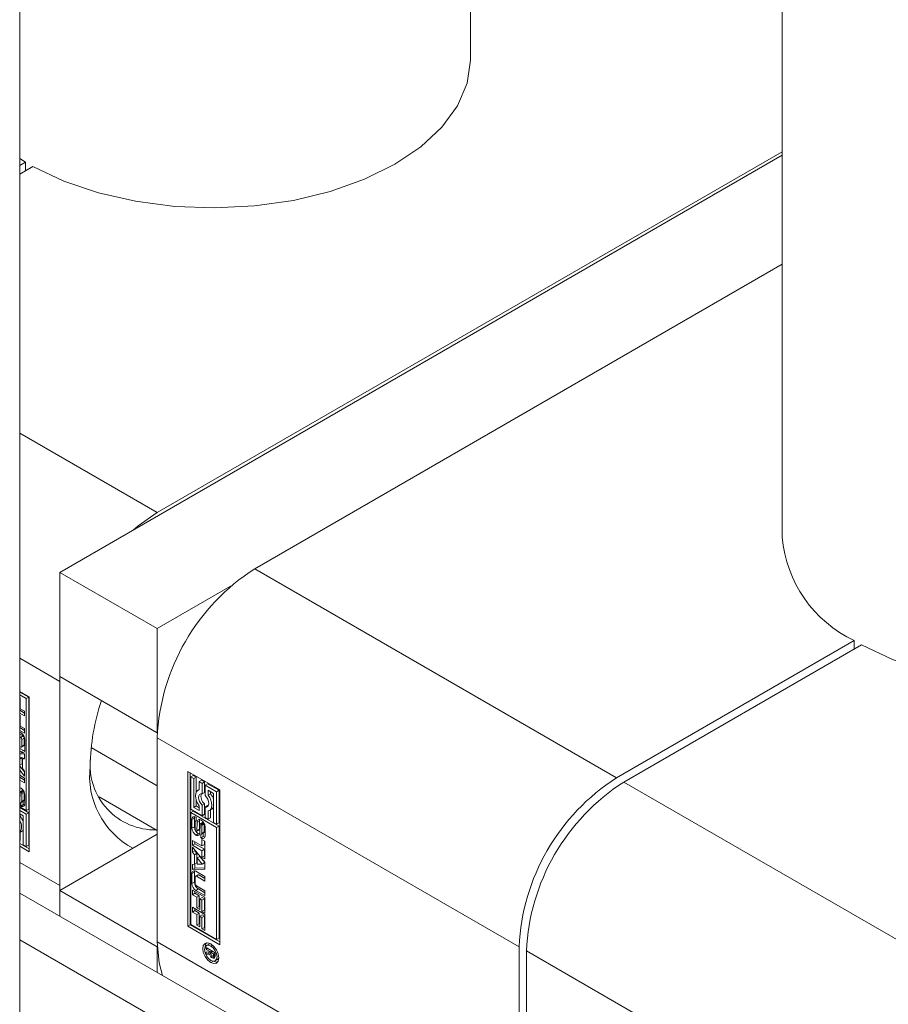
# Model space of a CAD drawing. Header units: millimetres. Extents: x 525 to 29324, y 175 to 20618.
# Tile 141 of 256: x 14240 to 14290, y 12550 to 12607. Entities that reach past the tile are written whole.
import ezdxf

# ---------------------------------------------------------------- set-up
doc = ezdxf.new("R2010")
doc.units = ezdxf.units.MM
doc.linetypes.add('SLD-Centrada-doble', pattern=[12.7, 6.35, -1.27, 1.27, -1.27, 1.27, -1.27])
doc.linetypes.add('SLD-Continua', pattern=[0])

msp = doc.modelspace()

# ---------------------------------------------------------------- linework, layer by layer
at = {"color": 7, "linetype": 'SLD-Continua', "lineweight": 18, "ltscale": 35}
for p, q in [((14283.812, 13509.807), (14283.812, 12577.075)), ((14265.728, 12604.833), (14265.728, 13482.101)), ((14239.566, 12534.213), (14239.566, 13466.998)), ((14239.912, 12598.833), (14239.566, 12599.048)), ((14283.812, 12599.235), (14241.89, 12575.034)), ((14283.812, 12599.439), (14247.546, 12578.503)), ((14239.566, 12598.633), (14239.912, 12598.833)), ((14240.336, 12598.588), (14239.566, 12598.143)), ((14239.912, 12598.343), (14239.912, 12598.833)), ((14283.812, 12592.908), (14253.203, 12575.238)), ((14241.89, 12575.034), (14241.89, 12568.991)), ((14241.89, 12575.034), (14247.546, 12571.768)), ((14247.546, 12571.768), (14251.8, 12574.224)), ((14247.546, 12565.726), (14247.546, 12571.768)), ((14274.204, 12563.114), (14287.995, 12571.075)), ((14287.995, 12570.585), (14287.995, 12571.075)), ((14288.419, 12570.83), (14274.629, 12562.869)), ((14241.89, 12568.991), (14247.546, 12565.726)), ((14241.89, 12568.705), (14241.895, 12568.988)), ((14241.89, 12556.866), (14241.89, 12568.705)), ((14239.566, 12568.128), (14240.122, 12567.807)), ((14240.088, 12567.788), (14239.566, 12568.089)), ((14239.947, 12567.706), (14239.566, 12567.926)), ((14239.566, 12567.76), (14239.599, 12567.741)), ((14239.599, 12567.741), (14239.599, 12567.122)), ((14240.088, 12567.788), (14239.947, 12567.706)), ((14239.947, 12561.21), (14239.947, 12567.706)), ((14240.088, 12561.291), (14240.088, 12567.788)), ((14240.122, 12567.807), (14240.122, 12558.825)), ((14239.848, 12566.868), (14239.566, 12567.031)), ((14239.599, 12567.122), (14239.848, 12566.978)), ((14239.848, 12566.978), (14239.848, 12566.705)), ((14239.848, 12566.705), (14239.566, 12566.868)), ((14239.566, 12566.756), (14239.599, 12566.737)), ((14239.599, 12566.737), (14239.599, 12566.118)), ((14239.848, 12565.863), (14239.566, 12566.027)), ((14239.848, 12565.7), (14239.566, 12565.863)), ((14239.566, 12565.767), (14239.645, 12565.721)), ((14239.599, 12566.118), (14239.848, 12565.974)), ((14239.848, 12565.974), (14239.848, 12565.7)), ((14239.76, 12565.542), (14239.566, 12565.654)), ((14239.619, 12565.46), (14239.566, 12565.491)), ((14239.691, 12564.946), (14239.691, 12565.335)), ((14239.833, 12565.028), (14239.833, 12565.417)), ((14239.871, 12565.329), (14239.871, 12564.744)), ((14247.552, 12565.729), (14247.546, 12565.726)), ((14247.546, 12565.44), (14247.546, 12553.6)), ((14239.566, 12564.935), (14239.619, 12564.904)), ((14239.786, 12564.695), (14239.566, 12564.823)), ((14239.645, 12564.614), (14239.566, 12564.659)), ((14239.67, 12564.899), (14239.811, 12564.981)), ((14243.714, 12564.867), (14247.546, 12562.655)), ((14239.566, 12564.499), (14239.848, 12564.51)), ((14239.708, 12564.287), (14239.566, 12564.28)), ((14239.708, 12564.287), (14239.566, 12564.205)), ((14239.566, 12563.842), (14239.566, 12564.205)), ((14239.566, 12564.205), (14239.566, 12564.205)), ((14239.708, 12563.924), (14239.708, 12564.287)), ((14239.848, 12564.28), (14239.726, 12564.209)), ((14239.848, 12564.215), (14239.726, 12564.209)), ((14239.726, 12564.209), (14239.726, 12563.653)), ((14239.848, 12564.51), (14239.848, 12564.215)), ((14239.708, 12563.924), (14239.566, 12563.842)), ((14239.566, 12563.843), (14239.566, 12563.842)), ((14239.848, 12563.462), (14239.566, 12563.799)), ((14239.848, 12563.212), (14239.566, 12563.549)), ((14239.726, 12563.653), (14239.848, 12563.507)), ((14239.848, 12563.507), (14239.848, 12563.212)), ((14249.314, 12563.48), (14251.171, 12562.408)), ((14249.314, 12554.498), (14249.314, 12563.48)), ((14239.566, 12563.262), (14239.848, 12563.099)), ((14239.848, 12562.987), (14239.566, 12563.15)), ((14239.848, 12562.823), (14239.566, 12562.986)), ((14239.848, 12563.099), (14239.848, 12562.823)), ((14249.456, 12563.399), (14249.456, 12554.58)), ((14249.631, 12563.258), (14249.489, 12563.177)), ((14249.489, 12563.177), (14249.489, 12561.298)), ((14249.665, 12563.076), (14249.489, 12563.177)), ((14249.806, 12563.157), (14249.631, 12563.258)), ((14249.806, 12563.157), (14249.665, 12563.076)), ((14249.665, 12561.399), (14249.665, 12563.076)), ((14249.806, 12562.278), (14249.806, 12563.157)), ((14250.121, 12562.975), (14249.98, 12562.894)), ((14250.296, 12562.874), (14250.121, 12562.975)), ((14239.753, 12562.391), (14239.612, 12562.309)), ((14239.789, 12562.366), (14239.654, 12562.288)), ((14249.98, 12562.43), (14249.905, 12562.387)), ((14250.155, 12562.793), (14249.98, 12562.894)), ((14249.98, 12562.894), (14249.98, 12562.415)), ((14250.296, 12562.874), (14250.155, 12562.793)), ((14250.155, 12562.185), (14250.155, 12562.793)), ((14250.296, 12562.267), (14250.296, 12562.874)), ((14250.472, 12562.773), (14250.33, 12562.691)), ((14250.996, 12562.307), (14250.33, 12562.691)), ((14250.33, 12562.691), (14250.33, 12562.084)), ((14251.137, 12562.389), (14250.472, 12562.773)), ((14250.505, 12562.388), (14250.82, 12562.206)), ((14250.505, 12562.111), (14250.505, 12562.388)), ((14251.137, 12562.389), (14250.996, 12562.307)), ((14251.137, 12560.51), (14251.137, 12562.389)), ((14251.171, 12562.408), (14251.171, 12553.427)), ((14239.585, 12562.247), (14239.575, 12561.779)), ((14239.659, 12561.688), (14239.8, 12561.77)), ((14239.814, 12562.324), (14239.674, 12562.243)), ((14239.682, 12561.755), (14239.682, 12562.187)), ((14239.823, 12561.837), (14239.823, 12562.269)), ((14239.872, 12562.114), (14239.872, 12561.609)), ((14244.179, 12562.01), (14247.546, 12560.066)), ((14249.806, 12561.481), (14249.806, 12561.832)), ((14250.296, 12562.267), (14250.155, 12562.185)), ((14250.647, 12562.193), (14250.505, 12562.111)), ((14250.647, 12562.193), (14250.647, 12562.306)), ((14250.82, 12562.206), (14250.82, 12560.53)), ((14250.996, 12560.429), (14250.996, 12562.307)), ((14239.566, 12561.43), (14239.947, 12561.21)), ((14240.088, 12561.089), (14239.566, 12561.391)), ((14239.947, 12561.007), (14239.566, 12561.227)), ((14239.632, 12561.691), (14239.636, 12561.689)), ((14239.632, 12561.482), (14239.632, 12561.691)), ((14239.773, 12561.564), (14239.632, 12561.482)), ((14239.773, 12561.564), (14239.773, 12561.754)), ((14239.947, 12561.21), (14240.088, 12561.291)), ((14249.489, 12561.298), (14250.155, 12560.914)), ((14249.806, 12561.481), (14249.665, 12561.399)), ((14249.98, 12561.217), (14249.665, 12561.399)), ((14249.98, 12561.381), (14249.806, 12561.481)), ((14249.98, 12561.494), (14249.98, 12561.217)), ((14250.296, 12561.603), (14250.155, 12561.521)), ((14250.155, 12560.914), (14250.155, 12561.521)), ((14250.296, 12560.996), (14250.296, 12561.603)), ((14250.472, 12561.502), (14250.33, 12561.42)), ((14250.33, 12561.42), (14250.33, 12560.813)), ((14250.514, 12561.496), (14250.472, 12561.502)), ((14250.58, 12561.218), (14250.721, 12561.3)), ((14250.647, 12560.793), (14250.647, 12561.257)), ((14239.566, 12561.025), (14239.771, 12560.906)), ((14239.598, 12560.893), (14239.566, 12560.874)), ((14239.598, 12560.893), (14239.598, 12561.006)), ((14239.771, 12560.906), (14239.771, 12559.23)), ((14240.088, 12561.089), (14239.947, 12561.007)), ((14239.947, 12559.129), (14239.947, 12561.007)), ((14240.088, 12559.21), (14240.088, 12561.089)), ((14249.489, 12561.096), (14249.631, 12561.177)), ((14250.996, 12560.226), (14249.489, 12561.096)), ((14249.489, 12561.096), (14249.489, 12554.599)), ((14249.564, 12560.192), (14249.564, 12560.696)), ((14251.137, 12560.308), (14249.631, 12561.177)), ((14249.705, 12560.273), (14249.705, 12560.778)), ((14249.804, 12560.633), (14249.777, 12560.617)), ((14249.804, 12560.63), (14249.787, 12560.62)), ((14249.804, 12560.823), (14249.804, 12560.614)), ((14250.296, 12560.996), (14250.155, 12560.914)), ((14250.33, 12560.813), (14250.505, 12560.712)), ((14250.505, 12560.712), (14250.505, 12561.191)), ((14250.647, 12560.793), (14250.505, 12560.712)), ((14249.754, 12560.55), (14249.754, 12560.118)), ((14249.804, 12560.619), (14249.8, 12560.616)), ((14249.804, 12560.614), (14249.8, 12560.616)), ((14249.824, 12559.996), (14249.966, 12560.078)), ((14249.967, 12560.079), (14249.825, 12559.997)), ((14249.851, 12560.059), (14249.861, 12560.526)), ((14249.992, 12560.14), (14249.851, 12560.059)), ((14250.002, 12560.608), (14249.861, 12560.526)), ((14249.966, 12560.078), (14249.967, 12560.079)), ((14249.992, 12560.14), (14250.002, 12560.608)), ((14250.034, 12560.39), (14250.024, 12559.92)), ((14250.199, 12560.537), (14250.058, 12560.456)), ((14250.202, 12560.539), (14250.061, 12560.457)), ((14250.223, 12560.535), (14250.083, 12560.454)), ((14250.244, 12560.504), (14250.108, 12560.425)), ((14250.265, 12560.462), (14250.123, 12560.381)), ((14250.128, 12559.907), (14250.128, 12560.339)), ((14250.269, 12559.989), (14250.269, 12560.421)), ((14250.321, 12560.262), (14250.321, 12559.757)), ((14250.82, 12560.53), (14250.996, 12560.429)), ((14251.137, 12560.51), (14250.996, 12560.429)), ((14251.137, 12560.308), (14250.996, 12560.226)), ((14250.996, 12553.73), (14250.996, 12560.226)), ((14251.137, 12553.812), (14251.137, 12560.308)), ((14239.566, 12559.938), (14239.672, 12560)), ((14239.598, 12559.493), (14239.566, 12559.475)), ((14239.598, 12559.493), (14239.598, 12559.956)), ((14241.89, 12556.58), (14247.546, 12559.845)), ((14249.588, 12559.482), (14250.141, 12559.163)), ((14249.588, 12559.206), (14249.588, 12559.482)), ((14250.079, 12559.631), (14250.08, 12559.841)), ((14250.221, 12559.712), (14250.079, 12559.631)), ((14250.105, 12559.84), (14250.247, 12559.922)), ((14250.257, 12559.933), (14250.116, 12559.851)), ((14250.266, 12559.958), (14250.125, 12559.876)), ((14250.141, 12559.537), (14250.319, 12559.434)), ((14250.141, 12559.163), (14250.141, 12559.537)), ((14250.221, 12559.907), (14250.221, 12559.712)), ((14240.122, 12558.988), (14239.566, 12559.31)), ((14240.122, 12558.825), (14239.566, 12559.146)), ((14239.771, 12559.23), (14239.947, 12559.129)), ((14240.088, 12559.21), (14239.947, 12559.129)), ((14249.729, 12559.288), (14249.588, 12559.206)), ((14250.141, 12558.887), (14249.588, 12559.206)), ((14249.588, 12559.093), (14250.319, 12558.222)), ((14249.588, 12558.799), (14249.588, 12559.093)), ((14249.729, 12559.288), (14249.729, 12559.4)), ((14250.282, 12558.969), (14249.729, 12559.288)), ((14249.729, 12558.88), (14249.729, 12558.925)), ((14250.282, 12559.245), (14250.141, 12559.163)), ((14250.282, 12558.969), (14250.141, 12558.887)), ((14250.282, 12559.245), (14250.282, 12559.456)), ((14250.282, 12558.594), (14250.282, 12558.969)), ((14250.319, 12559.434), (14250.319, 12558.409)), ((14249.729, 12558.88), (14249.588, 12558.799)), ((14249.71, 12558.652), (14249.588, 12558.799)), ((14249.852, 12558.734), (14249.71, 12558.652)), ((14249.71, 12558.096), (14249.71, 12558.652)), ((14249.852, 12558.734), (14249.729, 12558.88)), ((14249.852, 12558.178), (14249.852, 12558.734)), ((14250.011, 12558.545), (14249.87, 12558.463)), ((14250.16, 12558.114), (14249.87, 12558.463)), ((14249.87, 12558.463), (14249.87, 12558.1)), ((14250.301, 12558.196), (14250.011, 12558.545)), ((14250.141, 12558.512), (14250.141, 12558.887)), ((14250.282, 12558.594), (14250.141, 12558.512)), ((14250.319, 12558.409), (14250.141, 12558.512)), ((14250.319, 12558.572), (14250.282, 12558.594)), ((14249.588, 12558.091), (14249.71, 12558.096)), ((14249.588, 12557.796), (14249.588, 12558.091)), ((14249.729, 12557.877), (14249.588, 12557.796)), ((14250.319, 12557.823), (14249.588, 12557.796)), ((14249.852, 12558.178), (14249.71, 12558.096)), ((14249.729, 12557.877), (14249.729, 12558.107)), ((14250.319, 12557.899), (14249.729, 12557.877)), ((14249.87, 12558.1), (14250.16, 12558.114)), ((14250.301, 12558.196), (14250.16, 12558.114)), ((14250.319, 12558.222), (14250.319, 12557.823)), ((14249.565, 12556.976), (14249.565, 12557.561)), ((14249.707, 12557.058), (14249.707, 12557.643)), ((14249.745, 12557.359), (14249.745, 12556.97)), ((14249.908, 12557.488), (14249.766, 12557.406)), ((14249.791, 12557.692), (14250.319, 12557.387)), ((14250.319, 12557.111), (14249.817, 12557.401)), ((14250.319, 12557.274), (14249.959, 12557.483)), ((14250.319, 12557.387), (14250.319, 12557.111)), ((14241.895, 12556.583), (14241.89, 12556.866)), ((14249.817, 12556.845), (14250.319, 12556.555)), ((14250.319, 12556.443), (14249.933, 12556.666)), ((14252.748, 12548.815), (14239.566, 12556.425)), ((14241.89, 12556.58), (14247.546, 12553.314)), ((14241.89, 12556.58), (14241.89, 12555.083)), ((14249.588, 12556.605), (14250.319, 12556.183)), ((14249.588, 12556.332), (14249.588, 12556.605)), ((14249.729, 12556.413), (14249.588, 12556.332)), ((14249.837, 12556.188), (14249.588, 12556.332)), ((14249.729, 12556.413), (14249.729, 12556.523)), ((14249.979, 12556.269), (14249.729, 12556.413)), ((14250.319, 12556.279), (14249.791, 12556.584)), ((14249.979, 12556.269), (14249.837, 12556.188)), ((14249.837, 12555.569), (14249.837, 12556.188)), ((14249.979, 12555.65), (14249.979, 12556.269)), ((14250.157, 12556.166), (14250.016, 12556.084)), ((14250.141, 12556.012), (14250.016, 12556.084)), ((14250.016, 12556.084), (14250.016, 12555.466)), ((14250.282, 12556.094), (14250.141, 12556.012)), ((14250.282, 12556.094), (14250.157, 12556.166)), ((14250.282, 12555.444), (14250.282, 12556.094)), ((14250.319, 12556.555), (14250.319, 12556.279)), ((14250.319, 12556.183), (14250.319, 12555.259)), ((14249.588, 12555.601), (14250.319, 12555.178)), ((14249.588, 12555.327), (14249.588, 12555.601)), ((14249.729, 12555.409), (14249.729, 12555.519)), ((14249.979, 12555.65), (14249.837, 12555.569)), ((14250.016, 12555.466), (14249.837, 12555.569)), ((14250.016, 12555.629), (14249.979, 12555.65)), ((14250.141, 12555.362), (14250.141, 12556.012)), ((14249.729, 12555.409), (14249.588, 12555.327)), ((14249.837, 12555.183), (14249.588, 12555.327)), ((14249.979, 12555.265), (14249.729, 12555.409)), ((14249.979, 12555.265), (14249.837, 12555.183)), ((14249.837, 12554.564), (14249.837, 12555.183)), ((14249.979, 12554.646), (14249.979, 12555.265)), ((14250.157, 12555.162), (14250.016, 12555.08)), ((14250.141, 12555.008), (14250.016, 12555.08)), ((14250.016, 12555.08), (14250.016, 12554.461)), ((14250.282, 12555.444), (14250.141, 12555.362)), ((14250.319, 12555.259), (14250.141, 12555.362)), ((14250.282, 12555.089), (14250.141, 12555.008)), ((14250.141, 12554.358), (14250.141, 12555.008)), ((14250.282, 12555.089), (14250.157, 12555.162)), ((14250.319, 12555.422), (14250.282, 12555.444)), ((14250.282, 12554.439), (14250.282, 12555.089)), ((14250.319, 12555.178), (14250.319, 12554.254)), ((14249.456, 12554.58), (14249.314, 12554.498)), ((14251.171, 12553.427), (14249.314, 12554.498)), ((14249.456, 12554.58), (14251.171, 12553.59)), ((14249.489, 12554.599), (14250.996, 12553.73)), ((14249.979, 12554.646), (14249.837, 12554.564)), ((14250.016, 12554.461), (14249.837, 12554.564)), ((14250.016, 12554.624), (14249.979, 12554.646)), ((14250.282, 12554.439), (14250.141, 12554.358)), ((14250.319, 12554.254), (14250.141, 12554.358)), ((14250.319, 12554.418), (14250.282, 12554.439)), ((14250.996, 12553.73), (14251.137, 12553.812)), ((14247.546, 12553.314), (14247.552, 12553.317)), ((14247.546, 12551.818), (14247.546, 12553.314)), ((14250.395, 12553.261), (14250.901, 12552.968)), ((14250.395, 12553.146), (14250.395, 12553.261)), ((14250.494, 12553.203), (14250.395, 12553.146)), ((14250.54, 12553.462), (14250.398, 12553.381)), ((14250.639, 12553.486), (14250.54, 12553.462)), ((14268.548, 12541.476), (14268.548, 12553.316)), ((14250.63, 12553.01), (14250.395, 12553.146)), ((14250.395, 12552.993), (14250.63, 12553.01)), ((14250.395, 12552.859), (14250.395, 12552.993)), ((14250.536, 12552.941), (14250.395, 12552.859)), ((14250.59, 12552.892), (14250.395, 12552.859)), ((14250.536, 12552.941), (14250.536, 12553.003)), ((14250.653, 12552.96), (14250.536, 12552.941)), ((14250.655, 12552.929), (14250.59, 12552.892)), ((14250.729, 12553.067), (14250.63, 12553.01)), ((14250.752, 12553.054), (14250.653, 12552.997)), ((14250.819, 12552.901), (14250.653, 12552.997)), ((14250.653, 12552.997), (14250.653, 12552.97)), ((14250.88, 12552.75), (14250.739, 12552.668)), ((14250.795, 12552.772), (14250.901, 12552.834)), ((14250.901, 12552.839), (14250.805, 12552.783)), ((14250.817, 12552.83), (14250.818, 12552.844)), ((14250.901, 12552.892), (14250.818, 12552.844)), ((14250.818, 12552.844), (14250.819, 12552.859)), ((14250.901, 12552.949), (14250.819, 12552.901)), ((14250.901, 12552.907), (14250.819, 12552.859)), ((14250.819, 12552.859), (14250.819, 12552.901)), ((14250.891, 12552.743), (14250.899, 12552.739)), ((14250.901, 12552.968), (14250.901, 12552.776)), ((14268.972, 12553.071), (14268.972, 12541.231)), ((14250.911, 12552.494), (14251.052, 12552.575))]:
    msp.add_line(p, q, dxfattribs=at)
at = {"color": 8, "linetype": 'SLD-Centrada-doble', "lineweight": 18, "ltscale": 35}
for p, q in [((14247.546, 12578.503), (14239.566, 12583.111)), ((14253.203, 12575.238), (14274.204, 12563.114)), ((14241.89, 12568.705), (14239.566, 12570.047)), ((14239.76, 12565.542), (14239.619, 12565.46)), ((14239.833, 12565.417), (14239.691, 12565.335)), ((14247.546, 12565.44), (14268.548, 12553.316)), ((14239.786, 12564.695), (14239.645, 12564.614)), ((14239.833, 12565.028), (14239.691, 12564.946)), ((14239.634, 12562.307), (14239.774, 12562.388)), ((14295.63, 12550.745), (14274.629, 12562.869)), ((14239.806, 12561.775), (14239.665, 12561.693)), ((14239.819, 12561.801), (14239.678, 12561.72)), ((14239.823, 12562.269), (14239.682, 12562.187)), ((14239.823, 12561.837), (14239.682, 12561.755)), ((14239.784, 12561.558), (14239.642, 12561.476)), ((14249.705, 12560.778), (14249.564, 12560.696)), ((14249.705, 12560.273), (14249.564, 12560.192)), ((14249.983, 12560.098), (14249.841, 12560.016)), ((14250.223, 12560.536), (14250.082, 12560.455)), ((14250.269, 12560.421), (14250.128, 12560.339)), ((14249.794, 12559.794), (14249.935, 12559.875)), ((14250.091, 12559.624), (14250.232, 12559.705)), ((14250.269, 12559.989), (14250.128, 12559.907)), ((14241.89, 12556.866), (14239.566, 12558.207)), ((14249.707, 12557.643), (14249.565, 12557.561)), ((14249.959, 12557.483), (14249.817, 12557.401)), ((14249.707, 12557.058), (14249.565, 12556.976)), ((14249.933, 12556.666), (14249.791, 12556.584)), ((14239.566, 12553.72), (14248.749, 12548.419)), ((14247.546, 12553.6), (14268.548, 12541.476)), ((14250.654, 12553.355), (14250.751, 12553.411)), ((14250.741, 12552.782), (14250.661, 12552.736)), ((14250.737, 12552.669), (14250.878, 12552.751)), ((14250.75, 12552.661), (14250.891, 12552.743)), ((14250.901, 12552.878), (14250.817, 12552.83)), ((14250.858, 12552.655), (14250.848, 12552.649)), ((14289.973, 12540.948), (14268.972, 12553.071)), ((14250.654, 12552.396), (14250.785, 12552.472))]:
    msp.add_line(p, q, dxfattribs=at)
at = {"color": 7, "linetype": 'SLD-Continua', "lineweight": 18, "ltscale": 35, "flags": 128}
for points in [[(14265.728, 12604.833), (14265.728, 12604.746), (14265.525, 12603.41), (14264.966, 12602.107), (14264.066, 12600.87), (14262.846, 12599.729), (14261.335, 12598.709), (14259.569, 12597.837), (14257.592, 12597.133), (14255.449, 12596.613), (14253.193, 12596.291), (14250.878, 12596.174), (14248.56, 12596.264), (14246.293, 12596.56), (14244.133, 12597.055), (14242.132, 12597.736), (14240.336, 12598.588)], [(14246.143, 12577.489), (14246.443, 12577.741), (14247.546, 12578.503)], [(14313.812, 12577.075), (14313.811, 12576.988), (14313.608, 12575.652), (14313.049, 12574.349), (14312.149, 12573.113), (14310.929, 12571.971), (14309.418, 12570.952), (14307.653, 12570.079), (14305.675, 12569.375), (14303.532, 12568.855), (14301.277, 12568.533), (14298.962, 12568.416), (14296.643, 12568.506), (14294.377, 12568.802), (14292.217, 12569.297), (14290.215, 12569.979), (14288.419, 12570.83)], [(14239.786, 12564.695), (14239.83, 12564.675), (14239.859, 12564.667)], [(14239.567, 12562.541), (14239.598, 12562.532), (14239.642, 12562.512)], [(14249.98, 12562.415), (14249.89, 12562.378), (14249.822, 12562.307), (14249.78, 12562.205), (14249.765, 12562.078), (14249.78, 12561.935), (14249.822, 12561.784), (14249.89, 12561.634), (14249.98, 12561.494)], [(14239.575, 12561.779), (14239.571, 12561.73), (14239.566, 12561.708)], [(14250.155, 12561.521), (14250.069, 12561.619), (14250.001, 12561.736), (14249.957, 12561.859), (14249.942, 12561.976), (14249.957, 12562.076), (14250.001, 12562.149), (14250.069, 12562.186), (14250.155, 12562.185)], [(14250.33, 12562.084), (14250.416, 12561.986), (14250.484, 12561.87), (14250.528, 12561.747), (14250.543, 12561.629), (14250.528, 12561.529), (14250.484, 12561.457), (14250.416, 12561.419), (14250.33, 12561.42)], [(14250.505, 12561.191), (14250.595, 12561.227), (14250.663, 12561.299), (14250.705, 12561.401), (14250.72, 12561.527), (14250.705, 12561.67), (14250.663, 12561.821), (14250.595, 12561.971), (14250.505, 12562.111)], [(14239.784, 12561.558), (14239.829, 12561.537), (14239.859, 12561.529)], [(14249.718, 12560.858), (14249.71, 12560.827), (14249.705, 12560.778)], [(14250.015, 12560.689), (14250.007, 12560.657), (14250.002, 12560.608)], [(14250.202, 12560.539), (14250.2, 12560.538), (14250.199, 12560.537)], [(14250.265, 12560.462), (14250.264, 12560.468), (14250.263, 12560.472)], [(14249.935, 12559.875), (14249.979, 12559.855), (14250.011, 12559.846)], [(14250.232, 12559.705), (14250.277, 12559.685), (14250.308, 12559.677)], [(14249.719, 12557.72), (14249.711, 12557.691), (14249.707, 12557.643)], [(14247.546, 12553.6), (14247.655, 12552.388), (14247.86, 12551.637)], [(14250.654, 12552.396), (14250.475, 12552.541), (14250.323, 12552.746), (14250.222, 12552.98), (14250.186, 12553.208), (14250.222, 12553.394), (14250.323, 12553.511), (14250.475, 12553.54), (14250.654, 12553.478)], [(14250.654, 12553.355), (14250.516, 12553.404), (14250.398, 12553.381), (14250.32, 12553.29), (14250.292, 12553.146), (14250.32, 12552.97), (14250.398, 12552.789), (14250.516, 12552.631), (14250.654, 12552.519)], [(14250.328, 12553.307), (14250.363, 12553.476), (14250.402, 12553.538)], [(14250.654, 12553.478), (14250.834, 12553.333), (14250.986, 12553.128), (14251.087, 12552.894), (14251.123, 12552.667), (14251.087, 12552.48), (14250.986, 12552.364), (14250.834, 12552.334), (14250.654, 12552.396)], [(14250.654, 12552.519), (14250.793, 12552.471), (14250.911, 12552.494), (14250.989, 12552.584), (14251.017, 12552.728), (14250.989, 12552.904), (14250.911, 12553.085), (14250.793, 12553.244), (14250.654, 12553.355)], [(14251.052, 12552.575), (14251.052, 12552.575), (14251.123, 12552.649)], [(14251.049, 12552.418), (14250.975, 12552.416), (14250.811, 12552.47)]]:
    msp.add_lwpolyline(points, dxfattribs=at)
at = {"color": 7, "linetype": 'SLD-Continua', "lineweight": 18, "ltscale": 1225}
for centre, radius, start, end in [((14291.129, 12577.718), 7.345, 185.0286, 244.7478), ((14259.828, 12564.881), 12.294, 122.6055, 177.3945), ((14256.448, 12563.568), 12.793, 161.647, 178.9352), ((14239.534, 12565.328), 0.158, 2.6055, 57.3945), ((14239.38, 12565.307), 0.492, 2.6055, 57.3945), ((14239.675, 12565.409), 0.158, 2.6055, 57.3945), ((14239.647, 12564.939), 0.0448, 230.7967, 9.214), ((14239.733, 12564.722), 0.14, 230.7967, 9.214), ((14239.781, 12565.023), 0.0516, 305.698, 5.6204), ((14247.42, 12563.863), 3.771, 174.4169, 271.2017), ((14248.4, 12563.234), 4.777, 173.1232, 241.6659), ((14280.829, 12552.757), 12.294, 122.6055, 177.3945), ((14239.373, 12562.091), 0.5, 2.6055, 57.3945), ((14239.762, 12562.373), 0.0201, 60.2216, 116.7615), ((14281.254, 12552.512), 12.294, 122.6055, 177.3945), ((14239.709, 12562.241), 0.124, 157.0596, 177.0948), ((14239.635, 12562.272), 0.0436, 123.4972, 156.9854), ((14239.621, 12562.289), 0.0218, 53.685, 118.7531), ((14239.602, 12562.254), 0.0616, 33.0726, 58.4398), ((14239.526, 12562.203), 0.153, 15.0349, 33.4908), ((14239.469, 12562.185), 0.213, 0.6022, 15.8232), ((14239.789, 12561.79), 0.0235, 300.1023, 318.6046), ((14239.758, 12561.815), 0.0626, 320.0764, 347.525), ((14239.614, 12562.267), 0.21, 0.5452, 14.1223), ((14239.674, 12561.836), 0.15, 346.7715, 0.4309), ((14250.626, 12562.029), 0.539, 162.4792, 232.2013), ((14249.738, 12561.512), 1.136, 17.6228, 36.8567), ((14239.801, 12561.75), 0.317, 237.8238, 239.9907), ((14239.649, 12561.713), 0.0274, 240.0873, 269.7199), ((14239.732, 12561.586), 0.142, 230.7967, 9.214), ((14239.647, 12561.709), 0.0236, 274.9954, 318.5152), ((14239.617, 12561.733), 0.0626, 320.0764, 347.525), ((14239.532, 12561.754), 0.15, 346.7715, 0.4309), ((14239.942, 12561.832), 0.317, 237.8238, 239.9907), ((14250.592, 12561.516), 0.252, 300.8392, 334.9801), ((14239.07, 12560.288), 0.604, 325.14, 34.86), ((14238.689, 12560.211), 1.136, 17.6353, 36.8593), ((14249.704, 12560.719), 0.142, 50.7967, 189.214), ((14249.635, 12560.555), 0.317, 57.8238, 59.9907), ((14250.001, 12560.55), 0.142, 50.8551, 189.5719), ((14249.822, 12560.239), 0.5, 2.6055, 57.3945), ((14239.544, 12560.216), 0.252, 300.8377, 334.9475), ((14250.063, 12560.214), 0.5, 182.6055, 237.3945), ((14250.167, 12560.288), 0.462, 181.8489, 208.3685), ((14249.904, 12560.551), 0.15, 166.7715, 180.4309), ((14249.967, 12560.12), 0.213, 180.6022, 195.8232), ((14249.819, 12560.572), 0.0626, 140.0764, 167.525), ((14249.91, 12560.102), 0.153, 195.0349, 213.4908), ((14249.789, 12560.597), 0.0236, 94.9954, 138.5152), ((14249.787, 12560.593), 0.0274, 60.0873, 89.7199), ((14249.727, 12560.065), 0.124, 337.0596, 357.0948), ((14249.943, 12560.115), 0.0436, 303.4972, 336.9854), ((14249.868, 12560.146), 0.124, 337.0596, 357.0948), ((14250.212, 12560.387), 0.178, 170.9127, 178.9453), ((14250.128, 12560.4), 0.093, 153.2271, 170.3718), ((14250.075, 12560.427), 0.0335, 114.5698, 153.9079), ((14250.069, 12560.436), 0.0231, 54.9503, 110.702), ((14250.06, 12560.417), 0.0431, 58.3783, 59.996), ((14250.047, 12560.398), 0.067, 24.2436, 57.3809), ((14249.951, 12560.346), 0.176, 11.432, 26.7326), ((14249.926, 12560.338), 0.202, 0.3674, 12.2369), ((14250.21, 12560.518), 0.0224, 58.5105, 111.0813), ((14250.067, 12560.42), 0.202, 0.3674, 12.2369), ((14249.834, 12560.051), 0.0616, 213.0726, 238.4398), ((14249.884, 12559.902), 0.141, 230.4788, 7.144), ((14249.815, 12560.016), 0.0218, 233.685, 298.7531), ((14250.172, 12560.258), 0.45, 215.499, 238.3266), ((14249.801, 12560.033), 0.0436, 303.4972, 336.9854), ((14250.25, 12559.899), 0.318, 237.5339, 239.9874), ((14250.094, 12559.863), 0.0258, 236.8494, 278.1867), ((14250.181, 12559.734), 0.142, 230.7967, 9.214), ((14250.092, 12559.863), 0.026, 281.1651, 333.6061), ((14250.055, 12559.888), 0.0708, 328.7073, 350.4477), ((14249.974, 12559.906), 0.154, 348.726, 0.3148), ((14250.392, 12559.981), 0.318, 237.5339, 239.9874), ((14250.233, 12559.945), 0.027, 300.6251, 333.0895), ((14250.197, 12559.969), 0.0708, 328.7073, 350.4477), ((14250.116, 12559.988), 0.154, 348.726, 0.3148), ((14249.703, 12557.583), 0.14, 50.7967, 189.214), ((14249.789, 12557.366), 0.0448, 50.7967, 189.214), ((14249.929, 12557.441), 0.0516, 54.3818, 114.314), ((14250.056, 12556.998), 0.492, 182.6055, 237.3945), ((14250.198, 12557.08), 0.492, 182.6055, 237.3945), ((14249.902, 12556.978), 0.158, 182.6055, 237.3945), ((14250.922, 12552.949), 0.337, 189.8439, 219.3586), ((14250.953, 12552.969), 0.3, 179.8234, 203.3094), ((14250.881, 12552.909), 0.28, 218.3095, 238.9235), ((14250.819, 12552.917), 0.156, 205.2493, 236.1895), ((14250.821, 12552.922), 0.162, 236.4913, 239.9717), ((14250.838, 12552.844), 0.202, 240.0016, 240.6603), ((14250.852, 12552.838), 0.204, 236.3476, 239.9691), ((14250.805, 12552.892), 0.128, 239.6245, 252.3788), ((14250.81, 12552.748), 0.106, 234.9387, 290.7762), ((14250.779, 12552.799), 0.0312, 246.4928, 329.8979), ((14250.694, 12552.837), 0.124, 334.5383, 356.8233), ((14251.009, 12552.973), 0.258, 224.9663, 239.3906), ((14250.809, 12552.724), 0.0842, 297.0395, 345.5451), ((14250.979, 12552.926), 0.202, 240.0016, 240.6603), ((14250.993, 12552.919), 0.204, 236.3476, 239.9691), ((14250.639, 12552.776), 0.263, 343.9639, 0.0341)]:
    msp.add_arc(centre, radius, start, end, dxfattribs=at)

doc.saveas('drawing.dxf')
